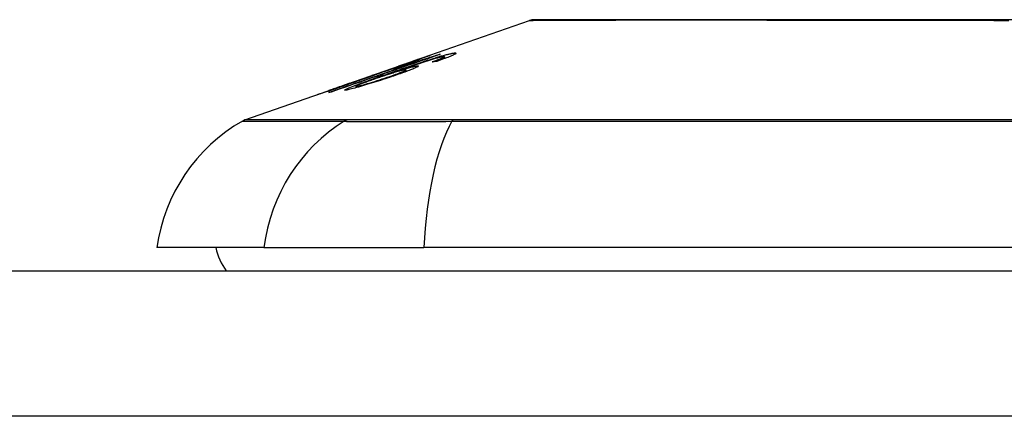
# Model space of a CAD drawing. Header units: inches. Extents: x 27 to 746, y 82 to 342.
# Tile 72 of 256: x 94.104 to 94.774, y 332.131 to 332.401. Entities that reach past the tile are written whole.
import ezdxf

# ---------------------------------------------------------------- set-up
doc = ezdxf.new("R2010")
doc.units = ezdxf.units.IN
doc.header["$MEASUREMENT"] = 0
doc.layers.add('Visible Edges(ANSI)', color=7, linetype='Continuous', lineweight=25)
doc.layers.add('Visible Tangent Edges(ANSI)', color=7, linetype='Continuous', lineweight=25)

msp = doc.modelspace()

# ---------------------------------------------------------------- linework, layer by layer
at = {"layer": 'Visible Edges(ANSI)'}
for p, q in [((94.3728, 332.37278), (94.451, 332.40015)), ((94.38935, 332.37698), (94.38935, 332.37671)), ((94.35848, 332.36699), (94.36728, 332.37006)), ((94.36303, 332.36936), (94.36303, 332.36935)), ((94.36728, 332.37006), (94.36728, 332.36965)), ((94.37241, 332.37123), (94.37241, 332.37085)), ((94.37599, 332.37378), (94.37599, 332.37351)), ((94.39138, 332.37437), (94.39138, 332.37348)), ((94.39315, 332.37538), (94.39315, 332.37413)), ((94.3275, 332.35692), (94.36262, 332.36922)), ((94.34356, 332.36249), (94.35166, 332.36532)), ((94.34491, 332.3629), (94.34491, 332.36263)), ((94.35161, 332.36529), (94.35161, 332.36506)), ((94.3599, 332.36522), (94.3599, 332.36486)), ((94.36684, 332.3664), (94.36684, 332.3652)), ((94.32707, 332.35677), (94.32707, 332.35676)), ((94.25746, 332.33241), (94.3193, 332.35406)), ((94.31463, 332.35233), (94.31463, 332.35211)), ((94.33287, 332.35518), (94.33287, 332.35426)), ((94.27034, 332.24551), (94.19757, 332.24551)), ((94.27034, 332.24551), (94.37912, 332.24551)), ((95.2365, 332.24551), (94.37912, 332.24551)), ((27.35381, 332.22976), (98.95881, 332.22976))]:
    msp.add_line(p, q, dxfattribs=at)
at = {"layer": 'Visible Edges(ANSI)', "flags": 128}
for points in [[(94.79087, 332.40043), (94.77347, 332.40043), (94.7561, 332.40044), (94.73884, 332.40045), (94.72175, 332.40046), (94.70488, 332.40047), (94.68831, 332.40048), (94.67207, 332.4005), (94.65616, 332.40051), (94.64056, 332.40053), (94.62532, 332.40055), (94.6105, 332.40056), (94.59617, 332.40058), (94.58237, 332.4006), (94.56914, 332.40061), (94.55654, 332.40061), (94.54456, 332.40061), (94.53321, 332.4006), (94.52253, 332.40058), (94.51253, 332.40056), (94.50321, 332.40055), (94.4946, 332.40053), (94.48674, 332.40051), (94.47965, 332.4005), (94.47335, 332.40048), (94.46788, 332.40047), (94.46325, 332.40046), (94.45945, 332.40045), (94.45647, 332.40044), (94.45433, 332.40043), (94.45304, 332.40043), (94.45261, 332.40043)], [(94.39031, 332.37704), (94.38724, 332.37598), (94.38416, 332.37492), (94.38107, 332.37385), (94.37797, 332.37278), (94.37487, 332.37171), (94.37177, 332.37063), (94.36866, 332.36956), (94.36555, 332.36848), (94.36244, 332.36741), (94.35933, 332.36633), (94.35621, 332.36525), (94.3531, 332.36417), (94.34999, 332.3631), (94.34687, 332.36202), (94.34377, 332.36094), (94.34066, 332.35987), (94.33756, 332.35879), (94.33446, 332.35772), (94.33137, 332.35665), (94.32829, 332.35558), (94.32521, 332.35451), (94.32214, 332.35345), (94.31908, 332.35239), (94.31602, 332.35133)], [(94.36303, 332.36936), (94.36475, 332.36996), (94.36646, 332.37056), (94.36814, 332.37115), (94.36979, 332.37173), (94.3714, 332.37229), (94.37295, 332.37283), (94.37439, 332.37333), (94.37564, 332.37377), (94.37672, 332.37415), (94.37764, 332.37447), (94.37843, 332.37474), (94.37914, 332.37499), (94.3798, 332.37522), (94.3804, 332.37542), (94.38096, 332.37561), (94.38146, 332.37578), (94.38191, 332.37593), (94.38229, 332.37606), (94.38262, 332.37617), (94.3829, 332.37626), (94.38312, 332.37633), (94.3833, 332.37638), (94.38342, 332.37641), (94.3835, 332.37642)], [(94.3835, 332.37642), (94.38352, 332.37641), (94.38345, 332.37637), (94.38328, 332.37629), (94.383, 332.37617), (94.38262, 332.37601), (94.38212, 332.37581), (94.38153, 332.37558), (94.38084, 332.37531), (94.38006, 332.37502), (94.37919, 332.37469), (94.37822, 332.37433), (94.37716, 332.37394), (94.37608, 332.37354), (94.375, 332.37315), (94.37395, 332.37277), (94.37294, 332.37241), (94.37199, 332.37207), (94.37105, 332.37173), (94.37009, 332.37139), (94.36912, 332.37105), (94.36814, 332.3707), (94.36714, 332.37035), (94.36613, 332.36999), (94.3651, 332.36964)], [(94.36728, 332.37006), (94.36831, 332.37038), (94.36934, 332.37069), (94.37036, 332.371), (94.37138, 332.37132), (94.37239, 332.37163), (94.3734, 332.37194), (94.37439, 332.37224), (94.37536, 332.37255), (94.37632, 332.37284), (94.37725, 332.37313), (94.37817, 332.37342), (94.37906, 332.3737), (94.37992, 332.37397), (94.38076, 332.37423), (94.38156, 332.37448), (94.38237, 332.37474), (94.3832, 332.375), (94.38404, 332.37527), (94.3849, 332.37554), (94.38577, 332.37582), (94.38665, 332.3761), (94.38754, 332.37639), (94.38844, 332.37668), (94.38935, 332.37698)], [(94.38658, 332.37454), (94.38739, 332.37479), (94.38817, 332.37502), (94.38895, 332.37526), (94.38971, 332.37548), (94.39046, 332.3757), (94.39119, 332.37591), (94.3919, 332.37611), (94.39258, 332.3763), (94.39325, 332.37649), (94.39389, 332.37666), (94.3945, 332.37682), (94.39509, 332.37697), (94.39565, 332.37711), (94.39619, 332.37724), (94.3967, 332.37736), (94.39718, 332.37747), (94.39763, 332.37756), (94.39805, 332.37765), (94.39845, 332.37772), (94.39882, 332.37779), (94.39916, 332.37784), (94.39947, 332.37789), (94.39976, 332.37792), (94.40003, 332.37795)], [(94.40003, 332.37795), (94.40037, 332.37797), (94.40065, 332.37797), (94.40087, 332.37794), (94.40101, 332.37789), (94.40107, 332.37782), (94.40106, 332.37772), (94.40095, 332.37759), (94.40076, 332.37743), (94.40049, 332.37725), (94.40012, 332.37704), (94.39967, 332.37681), (94.39914, 332.37655), (94.39853, 332.37627), (94.39784, 332.37597), (94.39709, 332.37566), (94.39627, 332.37533), (94.39538, 332.37497), (94.39444, 332.37461), (94.39344, 332.37424), (94.39241, 332.37386), (94.39134, 332.37347), (94.39023, 332.37307), (94.38909, 332.37267), (94.38793, 332.37227)], [(94.38935, 332.37698), (94.38939, 332.37698), (94.38943, 332.37698), (94.38947, 332.37699), (94.38951, 332.37699), (94.38955, 332.37699), (94.38959, 332.377), (94.38963, 332.377), (94.38967, 332.377), (94.38971, 332.377), (94.38975, 332.37701), (94.38979, 332.37701), (94.38983, 332.37701), (94.38987, 332.37702), (94.38991, 332.37702), (94.38995, 332.37702), (94.38999, 332.37702), (94.39003, 332.37703), (94.39007, 332.37703), (94.39011, 332.37703), (94.39015, 332.37703), (94.39019, 332.37704), (94.39023, 332.37704), (94.39027, 332.37704), (94.39031, 332.37704)], [(94.31453, 332.35111), (94.31693, 332.35194), (94.31932, 332.35278), (94.32173, 332.35361), (94.32413, 332.35445), (94.32654, 332.35529), (94.32895, 332.35613), (94.33136, 332.35696), (94.33377, 332.3578), (94.33619, 332.35864), (94.33861, 332.35948), (94.34102, 332.36032), (94.34344, 332.36117), (94.34586, 332.36201), (94.34828, 332.36285), (94.3507, 332.36369), (94.35312, 332.36453), (94.35554, 332.36537), (94.35795, 332.36621), (94.36037, 332.36705), (94.36278, 332.36789), (94.36519, 332.36872), (94.3676, 332.36956), (94.37, 332.3704), (94.37241, 332.37123)], [(94.3651, 332.36964), (94.36441, 332.3694), (94.36372, 332.36916), (94.36304, 332.36892), (94.36235, 332.36868), (94.36167, 332.36845), (94.36099, 332.36822), (94.36032, 332.36799), (94.35965, 332.36776), (94.35899, 332.36753), (94.35834, 332.36731), (94.35769, 332.36709), (94.35701, 332.36686), (94.35631, 332.36663), (94.3556, 332.36639), (94.35488, 332.36615), (94.35416, 332.36591), (94.35344, 332.36567), (94.35275, 332.36544), (94.35211, 332.36523), (94.3515, 332.36503), (94.35093, 332.36484), (94.3504, 332.36467), (94.3499, 332.36451), (94.34943, 332.36436)], [(94.35161, 332.36529), (94.35211, 332.36543), (94.35328, 332.3658), (94.355, 332.36637), (94.3564, 332.36683), (94.35693, 332.36701), (94.35728, 332.36713), (94.35764, 332.36725), (94.35801, 332.36737), (94.35839, 332.3675), (94.35878, 332.36763), (94.35918, 332.36777), (94.35959, 332.36791), (94.36001, 332.36805), (94.36043, 332.3682), (94.36086, 332.36835), (94.3613, 332.3685), (94.36173, 332.36865), (94.36217, 332.3688), (94.36261, 332.36895), (94.36306, 332.36911), (94.3635, 332.36926), (94.36394, 332.36941), (94.36439, 332.36957), (94.36483, 332.36972)], [(94.35397, 332.36364), (94.35539, 332.36413), (94.35681, 332.36462), (94.35823, 332.36511), (94.35966, 332.36561), (94.36109, 332.3661), (94.36251, 332.36659), (94.36393, 332.36708), (94.36535, 332.36757), (94.36676, 332.36805), (94.36817, 332.36853), (94.36957, 332.369), (94.37096, 332.36947), (94.37233, 332.36993), (94.37369, 332.37038), (94.37504, 332.37083), (94.37637, 332.37127), (94.37769, 332.37171), (94.37899, 332.37213), (94.38028, 332.37255), (94.38157, 332.37297), (94.38285, 332.37337), (94.38411, 332.37377), (94.38536, 332.37416), (94.38658, 332.37454)], [(94.37241, 332.37123), (94.37188, 332.37107), (94.37136, 332.37091), (94.37085, 332.37075), (94.37034, 332.37059), (94.36983, 332.37043), (94.36933, 332.37028), (94.36884, 332.37013), (94.36835, 332.36998), (94.36788, 332.36983), (94.3674, 332.36969), (94.36694, 332.36955), (94.36648, 332.36941), (94.36604, 332.36927), (94.36559, 332.36914), (94.3651, 332.36899), (94.36451, 332.36881), (94.36385, 332.3686), (94.36313, 332.36839), (94.36236, 332.36815), (94.36158, 332.36792), (94.36078, 332.36768), (94.35998, 332.36744), (94.35921, 332.36721), (94.35848, 332.36699)], [(94.38812, 332.37442), (94.3862, 332.37387), (94.38413, 332.37326), (94.38196, 332.37259), (94.37974, 332.37189), (94.37767, 332.37122), (94.37586, 332.37063), (94.37439, 332.37015), (94.37336, 332.36981), (94.37253, 332.36953), (94.37169, 332.36925), (94.37084, 332.36897), (94.36999, 332.36868), (94.36914, 332.36839), (94.36828, 332.3681), (94.36742, 332.36781), (94.36656, 332.36751), (94.36571, 332.36722), (94.36485, 332.36693), (94.36401, 332.36664), (94.36316, 332.36635), (94.36233, 332.36606), (94.36151, 332.36578), (94.3607, 332.3655), (94.3599, 332.36522)], [(94.37597, 332.37379), (94.37585, 332.37376), (94.37563, 332.37369), (94.37529, 332.37359), (94.37483, 332.37344), (94.37425, 332.37324), (94.3736, 332.37302), (94.37294, 332.3728), (94.37234, 332.37259), (94.3718, 332.3724), (94.37124, 332.37221), (94.37066, 332.37201), (94.37005, 332.3718), (94.36943, 332.37158), (94.36878, 332.37136), (94.36812, 332.37113), (94.36745, 332.37089), (94.36677, 332.37065), (94.36607, 332.37041), (94.36537, 332.37017), (94.36466, 332.36992), (94.36394, 332.36967), (94.36323, 332.36942), (94.36252, 332.36917), (94.3618, 332.36892)], [(94.3618, 332.36892), (94.36186, 332.36894), (94.36191, 332.36896), (94.36196, 332.36898), (94.36201, 332.369), (94.36206, 332.36902), (94.36211, 332.36903), (94.36216, 332.36905), (94.36221, 332.36907), (94.36226, 332.36909), (94.36232, 332.36911), (94.36237, 332.36913), (94.36242, 332.36915), (94.36247, 332.36916), (94.36252, 332.36918), (94.36257, 332.3692), (94.36262, 332.36922), (94.36267, 332.36924), (94.36273, 332.36925), (94.36278, 332.36927), (94.36283, 332.36929), (94.36288, 332.36931), (94.36293, 332.36932), (94.36298, 332.36934), (94.36303, 332.36936)], [(94.36483, 332.36972), (94.3656, 332.36999), (94.36637, 332.37026), (94.36712, 332.37053), (94.36787, 332.37079), (94.36861, 332.37105), (94.36932, 332.3713), (94.37001, 332.37155), (94.37067, 332.37179), (94.37131, 332.37202), (94.37193, 332.37224), (94.37251, 332.37245), (94.37306, 332.37265), (94.37358, 332.37284), (94.37404, 332.37302), (94.37446, 332.37317), (94.37483, 332.37331), (94.37514, 332.37343), (94.37541, 332.37353), (94.37562, 332.37362), (94.37578, 332.37368), (94.3759, 332.37373), (94.37596, 332.37377), (94.37599, 332.37378), (94.37597, 332.37379)], [(94.3847, 332.37185), (94.38501, 332.37196), (94.38532, 332.37208), (94.38563, 332.37219), (94.38595, 332.3723), (94.38626, 332.37241), (94.38657, 332.37253), (94.38688, 332.37264), (94.38719, 332.37275), (94.38749, 332.37287), (94.38779, 332.37298), (94.38809, 332.37309), (94.38838, 332.3732), (94.38867, 332.3733), (94.38895, 332.37341), (94.38922, 332.37351), (94.38949, 332.37361), (94.38975, 332.37372), (94.39001, 332.37382), (94.39026, 332.37391), (94.3905, 332.37401), (94.39074, 332.37411), (94.39096, 332.3742), (94.39117, 332.37429), (94.39138, 332.37437)], [(94.38793, 332.37227), (94.3878, 332.37225), (94.38766, 332.37223), (94.38753, 332.37222), (94.38739, 332.3722), (94.38726, 332.37218), (94.38712, 332.37217), (94.38699, 332.37215), (94.38686, 332.37213), (94.38672, 332.37212), (94.38659, 332.3721), (94.38645, 332.37208), (94.38632, 332.37207), (94.38618, 332.37205), (94.38605, 332.37203), (94.38591, 332.37201), (94.38578, 332.372), (94.38564, 332.37198), (94.38551, 332.37196), (94.38537, 332.37194), (94.38524, 332.37192), (94.3851, 332.37191), (94.38497, 332.37189), (94.38483, 332.37187), (94.3847, 332.37185)], [(94.39261, 332.37545), (94.39251, 332.37544), (94.39241, 332.37543), (94.39229, 332.37541), (94.39217, 332.37539), (94.39204, 332.37537), (94.3919, 332.37535), (94.39175, 332.37532), (94.3916, 332.37529), (94.39144, 332.37526), (94.39127, 332.37522), (94.39109, 332.37518), (94.3909, 332.37514), (94.39071, 332.3751), (94.39051, 332.37505), (94.3903, 332.375), (94.39008, 332.37494), (94.38986, 332.37489), (94.38963, 332.37483), (94.3894, 332.37477), (94.38916, 332.3747), (94.38891, 332.37464), (94.38865, 332.37457), (94.38839, 332.3745), (94.38812, 332.37442)], [(94.39138, 332.37437), (94.39159, 332.37447), (94.39179, 332.37456), (94.39197, 332.37464), (94.39215, 332.37473), (94.39231, 332.37481), (94.39246, 332.37488), (94.3926, 332.37495), (94.39272, 332.37502), (94.39283, 332.37508), (94.39292, 332.37514), (94.393, 332.3752), (94.39306, 332.37524), (94.3931, 332.37529), (94.39313, 332.37533), (94.39315, 332.37536), (94.39315, 332.37539), (94.39313, 332.37542), (94.3931, 332.37544), (94.39306, 332.37545), (94.393, 332.37546), (94.39292, 332.37546), (94.39283, 332.37546), (94.39273, 332.37546), (94.39261, 332.37545)], [(94.32621, 332.35268), (94.32514, 332.35265), (94.32581, 332.35319), (94.32818, 332.35425), (94.33064, 332.35524), (94.33167, 332.35564), (94.33262, 332.356), (94.33362, 332.35637), (94.33466, 332.35676), (94.33574, 332.35715), (94.33683, 332.35756), (94.33795, 332.35796), (94.33909, 332.35837), (94.34025, 332.35879), (94.34144, 332.35922), (94.34265, 332.35965), (94.34388, 332.36009), (94.34512, 332.36053), (94.34638, 332.36097), (94.34764, 332.36142), (94.34891, 332.36186), (94.35018, 332.36231), (94.35145, 332.36276), (94.35272, 332.3632), (94.35397, 332.36364)], [(94.33101, 332.35787), (94.33185, 332.35816), (94.33268, 332.35845), (94.3335, 332.35874), (94.33432, 332.35902), (94.33512, 332.35931), (94.33591, 332.35959), (94.33669, 332.35986), (94.33745, 332.36013), (94.33819, 332.3604), (94.33889, 332.36065), (94.33956, 332.36089), (94.34021, 332.36112), (94.34083, 332.36135), (94.34144, 332.36157), (94.34206, 332.3618), (94.34266, 332.36202), (94.34323, 332.36223), (94.34374, 332.36242), (94.34415, 332.36258), (94.34448, 332.36271), (94.34471, 332.3628), (94.34485, 332.36287), (94.34491, 332.3629), (94.34489, 332.3629)], [(94.34943, 332.36436), (94.34927, 332.36429), (94.34909, 332.36422), (94.34888, 332.36413), (94.34864, 332.36404), (94.34837, 332.36393), (94.34807, 332.36381), (94.34774, 332.36369), (94.34737, 332.36355), (94.34698, 332.3634), (94.34655, 332.36324), (94.34609, 332.36306), (94.34561, 332.36288), (94.34509, 332.36269), (94.34452, 332.36248), (94.3438, 332.36222), (94.34291, 332.3619), (94.34185, 332.36151), (94.3406, 332.36107), (94.33919, 332.36057), (94.33774, 332.36005), (94.33624, 332.35952), (94.33472, 332.35899), (94.33319, 332.35845), (94.33164, 332.35791)], [(94.34489, 332.3629), (94.34488, 332.3629), (94.34486, 332.3629), (94.34483, 332.36289), (94.3448, 332.36288), (94.34477, 332.36287), (94.34473, 332.36286), (94.34469, 332.36285), (94.34464, 332.36284), (94.34459, 332.36282), (94.34454, 332.36281), (94.34449, 332.36279), (94.34443, 332.36277), (94.34437, 332.36275), (94.3443, 332.36273), (94.34424, 332.36271), (94.34417, 332.36269), (94.3441, 332.36267), (94.34403, 332.36264), (94.34395, 332.36262), (94.34388, 332.3626), (94.3438, 332.36257), (94.34372, 332.36255), (94.34364, 332.36252), (94.34356, 332.36249)], [(94.36622, 332.36646), (94.36576, 332.36639), (94.36518, 332.36627), (94.36447, 332.36612), (94.36365, 332.36591), (94.36271, 332.36566), (94.3617, 332.36538), (94.3607, 332.3651), (94.35976, 332.36482), (94.35892, 332.36457), (94.35815, 332.36433), (94.35736, 332.36409), (94.35655, 332.36384), (94.35574, 332.36358), (94.35491, 332.36332), (94.35407, 332.36305), (94.35322, 332.36277), (94.35237, 332.36249), (94.35152, 332.36221), (94.35068, 332.36193), (94.34983, 332.36164), (94.34899, 332.36136), (94.34816, 332.36107), (94.34733, 332.36079), (94.3465, 332.3605)], [(94.35166, 332.36532), (94.35166, 332.36532), (94.35165, 332.36532), (94.35165, 332.36532), (94.35164, 332.36531), (94.35164, 332.36531), (94.35164, 332.36531), (94.35163, 332.36531), (94.35163, 332.36531), (94.35163, 332.3653), (94.35162, 332.3653), (94.35162, 332.3653), (94.35162, 332.3653), (94.35162, 332.3653), (94.35161, 332.3653), (94.35161, 332.3653), (94.35161, 332.3653), (94.35161, 332.3653), (94.35161, 332.36529), (94.35161, 332.36529), (94.35161, 332.36529), (94.35161, 332.36529), (94.35161, 332.36529), (94.35161, 332.36529), (94.35161, 332.36529)], [(94.35414, 332.36141), (94.35538, 332.36183), (94.35659, 332.36225), (94.35779, 332.36267), (94.35895, 332.36308), (94.36006, 332.36348), (94.36113, 332.36386), (94.36213, 332.36424), (94.36306, 332.3646), (94.36389, 332.36492), (94.36456, 332.3652), (94.3651, 332.36543), (94.36553, 332.36562), (94.36587, 332.36578), (94.36617, 332.36593), (94.36641, 332.36605), (94.3666, 332.36617), (94.36673, 332.36626), (94.36682, 332.36634), (94.36684, 332.3664), (94.36682, 332.36645), (94.36674, 332.36647), (94.36661, 332.36648), (94.36644, 332.36648), (94.36622, 332.36646)], [(94.37454, 332.36919), (94.37504, 332.36922), (94.37535, 332.36918), (94.37543, 332.36907), (94.37529, 332.36889), (94.37492, 332.36863), (94.37436, 332.36832), (94.37367, 332.36798), (94.37293, 332.36764), (94.37221, 332.36732), (94.37152, 332.36703), (94.37078, 332.36672), (94.36998, 332.3664), (94.36914, 332.36607), (94.36824, 332.36573), (94.36729, 332.36537), (94.3663, 332.365), (94.36527, 332.36462), (94.3642, 332.36424), (94.36311, 332.36385), (94.36199, 332.36346), (94.36085, 332.36306), (94.35969, 332.36266), (94.3585, 332.36225), (94.3573, 332.36185)], [(94.3599, 332.36522), (94.36055, 332.36543), (94.36119, 332.36563), (94.36183, 332.36583), (94.36246, 332.36602), (94.36308, 332.36621), (94.3637, 332.3664), (94.36431, 332.36659), (94.3649, 332.36677), (94.3655, 332.36694), (94.36611, 332.36712), (94.36675, 332.36731), (94.36742, 332.3675), (94.3681, 332.36769), (94.36881, 332.36789), (94.36952, 332.36808), (94.37024, 332.36827), (94.37095, 332.36845), (94.37162, 332.36862), (94.37224, 332.36876), (94.37281, 332.36889), (94.37333, 332.36899), (94.37379, 332.36908), (94.3742, 332.36915), (94.37454, 332.36919)], [(94.30705, 332.34967), (94.30702, 332.34968), (94.30716, 332.34974), (94.30746, 332.34986), (94.30795, 332.35005), (94.30863, 332.35029), (94.30946, 332.35059), (94.31035, 332.35091), (94.31125, 332.35123), (94.31208, 332.35152), (94.31286, 332.3518), (94.31368, 332.35208), (94.31453, 332.35238), (94.31542, 332.3527), (94.31635, 332.35302), (94.31732, 332.35336), (94.31833, 332.35371), (94.31936, 332.35407), (94.32041, 332.35444), (94.32148, 332.35482), (94.32257, 332.3552), (94.32367, 332.35558), (94.32479, 332.35598), (94.32593, 332.35637), (94.32707, 332.35677)], [(94.33164, 332.35791), (94.32955, 332.35718), (94.32747, 332.35646), (94.3254, 332.35575), (94.32338, 332.35506), (94.32143, 332.3544), (94.31954, 332.35376), (94.31778, 332.35316), (94.31623, 332.35264), (94.31489, 332.3522), (94.31377, 332.35182), (94.31287, 332.35152), (94.31205, 332.35126), (94.3113, 332.35101), (94.31061, 332.35078), (94.30997, 332.35057), (94.30939, 332.35039), (94.30888, 332.35022), (94.30844, 332.35008), (94.30806, 332.34996), (94.30774, 332.34987), (94.30748, 332.34979), (94.30728, 332.34973), (94.30714, 332.34969), (94.30705, 332.34967)], [(94.3287, 332.35733), (94.32748, 332.35691), (94.32627, 332.35648), (94.32506, 332.35606), (94.32388, 332.35564), (94.32273, 332.35524), (94.3216, 332.35484), (94.32052, 332.35446), (94.31949, 332.3541), (94.31854, 332.35376), (94.31777, 332.35349), (94.31716, 332.35327), (94.31668, 332.3531), (94.31631, 332.35297), (94.31598, 332.35285), (94.31569, 332.35274), (94.31544, 332.35265), (94.31522, 332.35257), (94.31503, 332.3525), (94.31488, 332.35244), (94.31477, 332.3524), (94.31469, 332.35236), (94.31464, 332.35234), (94.31463, 332.35233), (94.31465, 332.35233)], [(94.31465, 332.35233), (94.31475, 332.35235), (94.31493, 332.35241), (94.31519, 332.35249), (94.31555, 332.3526), (94.316, 332.35275), (94.31653, 332.35292), (94.31715, 332.35313), (94.31784, 332.35335), (94.31855, 332.35359), (94.31927, 332.35384), (94.31999, 332.35408), (94.32072, 332.35432), (94.32147, 332.35458), (94.32225, 332.35484), (94.32305, 332.35511), (94.32388, 332.3554), (94.32474, 332.35569), (94.32561, 332.35599), (94.32649, 332.3563), (94.32739, 332.3566), (94.32828, 332.35692), (94.32919, 332.35723), (94.3301, 332.35755), (94.33101, 332.35787)], [(94.3573, 332.36185), (94.35579, 332.36134), (94.35427, 332.36084), (94.35274, 332.36033), (94.3512, 332.35983), (94.34964, 332.35933), (94.34808, 332.35883), (94.3465, 332.35833), (94.34491, 332.35783), (94.34333, 332.35734), (94.34177, 332.35686), (94.34024, 332.3564), (94.33876, 332.35595), (94.33733, 332.35553), (94.33595, 332.35513), (94.33463, 332.35475), (94.33336, 332.3544), (94.33215, 332.35407), (94.33102, 332.35376), (94.32996, 332.35349), (94.32898, 332.35325), (94.32812, 332.35305), (94.32738, 332.35289), (94.32674, 332.35276), (94.32621, 332.35268)], [(94.32707, 332.35677), (94.32714, 332.3568), (94.32721, 332.35682), (94.32728, 332.35685), (94.32734, 332.35687), (94.32741, 332.35689), (94.32748, 332.35692), (94.32755, 332.35694), (94.32761, 332.35696), (94.32768, 332.35699), (94.32775, 332.35701), (94.32782, 332.35704), (94.32789, 332.35706), (94.32795, 332.35708), (94.32802, 332.35711), (94.32809, 332.35713), (94.32816, 332.35715), (94.32822, 332.35717), (94.32829, 332.3572), (94.32836, 332.35722), (94.32843, 332.35724), (94.3285, 332.35727), (94.32856, 332.35729), (94.32863, 332.35731), (94.3287, 332.35733)], [(94.3465, 332.3605), (94.34564, 332.3602), (94.3448, 332.35991), (94.34397, 332.35961), (94.34315, 332.35933), (94.34236, 332.35904), (94.34157, 332.35876), (94.34081, 332.35848), (94.34006, 332.35821), (94.33933, 332.35794), (94.33861, 332.35767), (94.33791, 332.35741), (94.33723, 332.35715), (94.33658, 332.3569), (94.33596, 332.35666), (94.33538, 332.35642), (94.33485, 332.35621), (94.33438, 332.35601), (94.33397, 332.35583), (94.33363, 332.35567), (94.33328, 332.35549), (94.33299, 332.35531), (94.33287, 332.35518), (94.33301, 332.35513), (94.3334, 332.35516)], [(94.3334, 332.35516), (94.33364, 332.3552), (94.33391, 332.35525), (94.33423, 332.35532), (94.33458, 332.3554), (94.33498, 332.35549), (94.33542, 332.3556), (94.3359, 332.35572), (94.33641, 332.35586), (94.33696, 332.35601), (94.33754, 332.35617), (94.33814, 332.35634), (94.33876, 332.35652), (94.33941, 332.3567), (94.34007, 332.3569), (94.34076, 332.3571), (94.34163, 332.35736), (94.34275, 332.3577), (94.34411, 332.35812), (94.34571, 332.35863), (94.34741, 332.35917), (94.34912, 332.35973), (94.35081, 332.36029), (94.35249, 332.36085), (94.35414, 332.36141)], [(94.31602, 332.35133), (94.31596, 332.35132), (94.3159, 332.35131), (94.31584, 332.3513), (94.31578, 332.3513), (94.31571, 332.35129), (94.31565, 332.35128), (94.31559, 332.35127), (94.31553, 332.35126), (94.31546, 332.35125), (94.3154, 332.35124), (94.31534, 332.35123), (94.31528, 332.35122), (94.31522, 332.35122), (94.31515, 332.35121), (94.31509, 332.3512), (94.31503, 332.35119), (94.31497, 332.35118), (94.3149, 332.35117), (94.31484, 332.35116), (94.31478, 332.35115), (94.31472, 332.35114), (94.31466, 332.35113), (94.31459, 332.35112), (94.31453, 332.35111)]]:
    msp.add_lwpolyline(points, dxfattribs=at)
at = {"layer": 'Visible Edges(ANSI)'}
for centre, radius, start, end in [((94.45263, 332.3955), 0.00492, 90.17314, 109.29005), ((94.31455, 332.22919), 0.11811, 119.81689, 172.0587), ((94.26072, 332.32312), 0.00984, 109.29005, 119.81689), ((94.27631, 332.25338), 0.03937, 191.53696, 216.8699)]:
    msp.add_arc(centre, radius, start, end, dxfattribs=at)
at = {"layer": 'Visible Tangent Edges(ANSI)'}
for p, q in [((94.3835, 332.37642), (94.3835, 332.37639)), ((94.40003, 332.37795), (94.40003, 332.37699)), ((94.36483, 332.36972), (94.36483, 332.36954)), ((94.38658, 332.37454), (94.38658, 332.37398)), ((94.35161, 332.36529), (94.35161, 332.36507)), ((94.35397, 332.36364), (94.35397, 332.36302)), ((94.37454, 332.36919), (94.37454, 332.36842)), ((94.33101, 332.35787), (94.33101, 332.35769)), ((94.35414, 332.36141), (94.35414, 332.36079)), ((94.31465, 332.35233), (94.31465, 332.35212)), ((94.3334, 332.35516), (94.3334, 332.35441)), ((94.32725, 332.33245), (94.32708, 332.33245)), ((94.39947, 332.33245), (94.399, 332.33245)), ((98.95881, 332.13076), (27.35381, 332.13076))]:
    msp.add_line(p, q, dxfattribs=at)
at = {"layer": 'Visible Tangent Edges(ANSI)', "flags": 128}
for points in [[(94.45103, 332.40015), (94.45118, 332.40015), (94.45163, 332.40015), (94.45238, 332.40016), (94.45343, 332.40016), (94.45479, 332.40017), (94.45645, 332.40018), (94.4584, 332.40019), (94.46066, 332.4002), (94.4632, 332.40021), (94.46604, 332.40023), (94.46916, 332.40024), (94.47257, 332.40026), (94.47626, 332.40027), (94.48023, 332.40029), (94.48448, 332.4003), (94.489, 332.40032), (94.4938, 332.40034), (94.49886, 332.40035), (94.50417, 332.40037), (94.50973, 332.40039), (94.51553, 332.40041), (94.52157, 332.40042), (94.52785, 332.40044), (94.53435, 332.40045)], [(94.53435, 332.40045), (94.53604, 332.40046), (94.53775, 332.40046), (94.53948, 332.40046), (94.54122, 332.40047), (94.54297, 332.40047), (94.54474, 332.40047), (94.54652, 332.40047), (94.54831, 332.40048), (94.55012, 332.40048), (94.55195, 332.40048), (94.55378, 332.40048), (94.55564, 332.40048), (94.5575, 332.40048), (94.55938, 332.40048), (94.56128, 332.40048), (94.56318, 332.40048), (94.5651, 332.40047), (94.56704, 332.40047), (94.56899, 332.40047), (94.57095, 332.40047), (94.57293, 332.40046), (94.57492, 332.40046), (94.57692, 332.40046), (94.57894, 332.40045)], [(94.57894, 332.40045), (94.58697, 332.40044), (94.59519, 332.40042), (94.60361, 332.40041), (94.6122, 332.40039), (94.62096, 332.40037), (94.62987, 332.40035), (94.63892, 332.40034), (94.6481, 332.40032), (94.65741, 332.4003), (94.66683, 332.40029), (94.67638, 332.40027), (94.68603, 332.40026), (94.69579, 332.40024), (94.70566, 332.40023), (94.71561, 332.40021), (94.72566, 332.4002), (94.73579, 332.40019), (94.746, 332.40018), (94.75625, 332.40017), (94.76654, 332.40016), (94.77686, 332.40016)], [(94.25582, 332.33166), (94.25594, 332.33166), (94.25631, 332.33166), (94.25691, 332.33166), (94.25776, 332.33165), (94.25885, 332.33165), (94.26019, 332.33165), (94.26176, 332.33164), (94.26358, 332.33163), (94.26563, 332.33163), (94.26793, 332.33162), (94.27046, 332.33161), (94.27324, 332.3316), (94.27625, 332.33159), (94.2795, 332.33158), (94.28299, 332.33157), (94.28672, 332.33156), (94.29069, 332.33155), (94.29489, 332.33154), (94.29932, 332.33152), (94.30399, 332.33151), (94.30889, 332.3315), (94.31403, 332.33149), (94.3194, 332.33148), (94.32499, 332.33146)], [(94.32708, 332.33245), (94.32145, 332.33245), (94.31608, 332.33245), (94.31092, 332.33245), (94.30599, 332.33244), (94.30129, 332.33244), (94.29683, 332.33244), (94.29261, 332.33244), (94.28862, 332.33244), (94.28487, 332.33244), (94.28135, 332.33243), (94.27807, 332.33243), (94.27504, 332.33243), (94.27224, 332.33243), (94.26968, 332.33242), (94.26737, 332.33242), (94.26529, 332.33242), (94.26346, 332.33242), (94.26187, 332.33242), (94.26053, 332.33242), (94.25942, 332.33241), (94.25857, 332.33241), (94.25795, 332.33241), (94.25759, 332.33241), (94.25746, 332.33241)], [(94.32499, 332.33146), (94.32652, 332.33145), (94.32822, 332.33144), (94.33006, 332.33143), (94.33206, 332.33142), (94.33421, 332.33141), (94.33651, 332.33141), (94.33895, 332.3314), (94.34153, 332.3314), (94.34424, 332.3314), (94.34709, 332.33139), (94.35007, 332.33139), (94.35316, 332.33139), (94.35638, 332.33139), (94.35971, 332.33139), (94.36315, 332.3314), (94.3667, 332.3314), (94.37035, 332.3314), (94.37409, 332.33141), (94.37792, 332.33141), (94.38184, 332.33142), (94.38583, 332.33143), (94.3899, 332.33144), (94.39403, 332.33145), (94.39823, 332.33146)], [(94.399, 332.33245), (94.39491, 332.33245), (94.39088, 332.33245), (94.38691, 332.33245), (94.38301, 332.33245), (94.3792, 332.33245), (94.37546, 332.33245), (94.37181, 332.33245), (94.36825, 332.33245), (94.36479, 332.33245), (94.36143, 332.33245), (94.35817, 332.33245), (94.35503, 332.33245), (94.352, 332.33245), (94.34909, 332.33245), (94.3463, 332.33245), (94.34363, 332.33245), (94.3411, 332.33245), (94.3387, 332.33245), (94.33643, 332.33245), (94.33431, 332.33245), (94.33232, 332.33245), (94.33049, 332.33245), (94.32879, 332.33245), (94.32725, 332.33245)], [(94.39823, 332.33146), (94.43113, 332.33149), (94.4644, 332.33151), (94.49799, 332.33154), (94.53185, 332.33156), (94.56597, 332.33158), (94.60028, 332.3316), (94.63476, 332.33162), (94.66937, 332.33163), (94.70405, 332.33165), (94.73876, 332.33165), (94.77346, 332.33166), (94.80815, 332.33166)], [(94.79052, 332.33241), (94.77323, 332.33241), (94.75594, 332.33241), (94.73864, 332.33241), (94.72134, 332.33242), (94.70404, 332.33242), (94.68675, 332.33242), (94.66948, 332.33242), (94.65223, 332.33242), (94.63501, 332.33242), (94.61782, 332.33243), (94.60066, 332.33243), (94.58355, 332.33243), (94.56648, 332.33243), (94.54946, 332.33244), (94.5325, 332.33244), (94.51561, 332.33244), (94.49878, 332.33244), (94.48202, 332.33244), (94.46534, 332.33244), (94.44874, 332.33245), (94.43223, 332.33245), (94.4159, 332.33245), (94.39947, 332.33245)]]:
    msp.add_lwpolyline(points, dxfattribs=at)
at = {"layer": 'Visible Tangent Edges(ANSI)'}
for centre, major_axis, ratio, start_param, end_param in [((94.38076, 332.22919), (0, 0.11811), 0.943995, 0.523835, 1.432195), ((94.32964, 332.32294), (0.00008, 0.00984), 0.945463, 0.267645, 0.531352), ((94.41772, 332.22919), (0, 0.11811), 0.32996, 0.523835, 1.432195), ((94.39985, 332.32294), (-0.00003, 0.00984), 0.32572, 0.259229, 0.522936)]:
    msp.add_ellipse(centre, major_axis=major_axis, ratio=ratio, start_param=start_param, end_param=end_param, dxfattribs=at)

doc.saveas('drawing.dxf')
